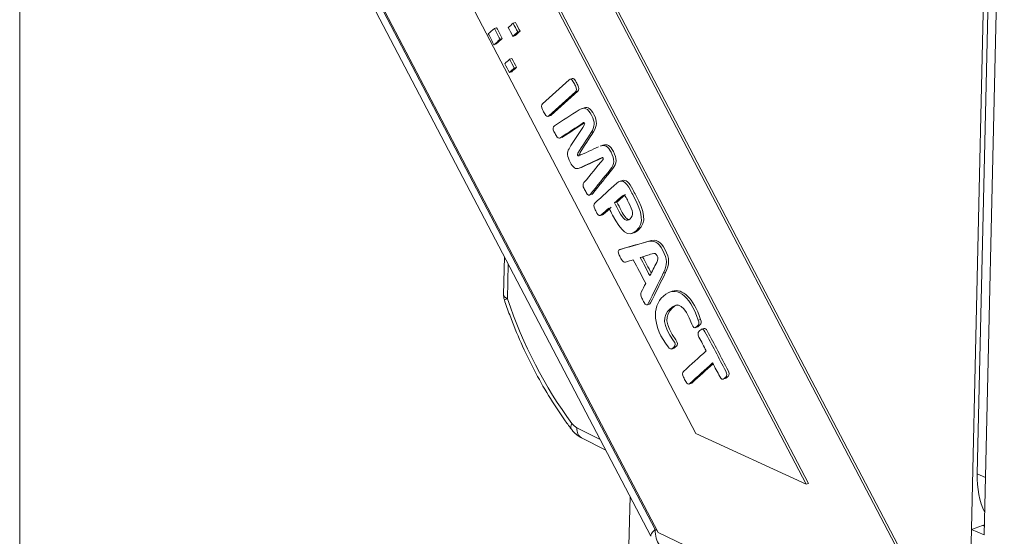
# Model space of a CAD drawing. Header units: millimetres. Extents: x 4 to 836, y 5 to 589.
# Tile 2 of 96: x 165 to 197, y 116 to 132. Entities that reach past the tile are written whole.
import ezdxf

# ---------------------------------------------------------------- set-up
doc = ezdxf.new("R2010")
doc.units = ezdxf.units.MM
doc.layers.add('1', color=7, linetype='Continuous', true_color=0xffffff)

msp = doc.modelspace()

# ---------------------------------------------------------------- linework, layer by layer
at = {"layer": '1', "color": 251, "linetype": 'Continuous', "lineweight": 18}
for p, q in [((165.122, 91.741), (165.122, 218.055)), ((196.675, 144.323), (196.069, 117.732))]:
    msp.add_line(p, q, dxfattribs=at)
at = {"layer": '1', "color": 18, "linetype": 'Continuous', "lineweight": 18}
for p, q in [((195.698, 111.078), (176.118, 148.463)), ((195.773, 111.102), (176.193, 148.488)), ((175.807, 134.83), (185.757, 115.831)), ((185.757, 115.831), (195.698, 111.078))]:
    msp.add_line(p, q, dxfattribs=at)
at = {"layer": '1', "color": 7, "linetype": 'Continuous', "lineweight": 18}
for p, q in [((190.617, 117.418), (176.045, 145.243)), ((190.542, 117.394), (179.211, 139.031)), ((178.98, 134.31), (186.98, 119.037)), ((186.98, 119.037), (190.542, 117.394)), ((190.542, 117.394), (190.617, 117.418))]:
    msp.add_line(p, q, dxfattribs=at)
at = {"layer": '1', "color": 252, "linetype": 'Continuous', "lineweight": 18}
for p, q in [((196.532, 144.389), (195.773, 111.102)), ((175.458, 134.921), (185.524, 115.71))]:
    msp.add_line(p, q, dxfattribs=at)
at = {"layer": '1', "color": 9, "linetype": 'Continuous', "lineweight": 18}
for p, q in [((196.296, 115.754), (196.946, 144.225)), ((196.245, 116.06), (195.883, 115.932)), ((196.296, 115.754), (195.883, 115.932))]:
    msp.add_line(p, q, dxfattribs=at)
at = {"layer": '1', "color": 252, "linetype": 'Continuous', "lineweight": 13}
msp.add_line((175.714, 134.914), (185.661, 115.929), dxfattribs=at)
at = {"layer": '1', "color": 163, "linetype": 'Continuous', "lineweight": 18}
for p, q in [((180.463, 132.136), (180.538, 132.16)), ((181.071, 132.307), (181.145, 132.332)), ((180.647, 131.786), (180.721, 131.81)), ((181.061, 131.88), (181.136, 131.905)), ((181.22, 132.023), (181.295, 132.047)), ((180.451, 131.61), (180.526, 131.635)), ((180.958, 131.14), (181.033, 131.164)), ((181.107, 130.855), (181.182, 130.88)), ((180.948, 130.713), (181.023, 130.737))]:
    msp.add_line(p, q, dxfattribs=at)
at = {"layer": '1', "color": 5, "linetype": 'Continuous', "lineweight": 18}
for p, q in [((182.988, 130.521), (182.895, 130.49)), ((183.375, 129.57), (183.281, 129.54)), ((182.19, 129.289), (182.284, 129.32)), ((182.566, 128.586), (182.66, 128.616)), ((183.591, 128.771), (183.666, 128.795)), ((183.982, 128.364), (183.889, 128.334)), ((183.152, 128.033), (183.227, 128.058)), ((183.176, 127.607), (183.269, 127.638)), ((184.602, 127.221), (184.508, 127.19)), ((183.525, 126.744), (183.619, 126.774)), ((184.348, 126.494), (184.422, 126.518)), ((183.879, 126.082), (183.973, 126.113)), ((184.902, 125.503), (184.995, 125.534)), ((184.6, 125.01), (184.507, 124.98)), ((185.923, 124.216), (185.997, 124.24)), ((186.221, 123.637), (186.127, 123.607)), ((185.389, 123.193), (185.482, 123.223)), ((186.944, 122.456), (187.037, 122.487)), ((187.247, 122.436), (187.153, 122.405)), ((186.184, 121.767), (186.277, 121.798)), ((186.749, 120.634), (186.842, 120.664)), ((187.851, 120.791), (187.944, 120.822))]:
    msp.add_line(p, q, dxfattribs=at)
at = {"layer": '1', "color": 5, "linetype": 'Continuous', "lineweight": 13}
for p, q in [((183.082, 130.085), (183.157, 130.109)), ((187.129, 122.727), (187.054, 122.703)), ((187.941, 120.859), (188.016, 120.884))]:
    msp.add_line(p, q, dxfattribs=at)
at = {"layer": '1', "color": 27, "linetype": 'Continuous', "lineweight": 18}
for p, q in [((180.788, 124.748), (180.76, 123.529)), ((183.278, 118.898), (184.063, 118.497)), ((184.849, 116.998), (184.771, 113.602))]:
    msp.add_line(p, q, dxfattribs=at)
at = {"layer": '1', "color": 27, "linetype": 'Continuous', "lineweight": 13}
for p, q in [((180.911, 124.513), (180.886, 123.395)), ((183.131, 119.221), (183.886, 118.836))]:
    msp.add_line(p, q, dxfattribs=at)
at = {"layer": '1', "color": 251, "linetype": 'Continuous', "lineweight": 13}
msp.add_line((196.338, 117.615), (196.069, 117.732), dxfattribs=at)
at = {"layer": '1', "color": 9, "linetype": 'Continuous', "lineweight": 13}
msp.add_line((196.302, 116.035), (196.245, 116.06), dxfattribs=at)
at = {"layer": '1', "color": 27, "linetype": 'Continuous', "lineweight": 18}
msp.add_arc((181.26, 123.517), 0.5, 178.6927, 198.518, dxfattribs=at)
at = {"layer": '1', "color": 27, "linetype": 'Continuous', "lineweight": 13}
for centre, major_axis, ratio, start_param, end_param in [((181.26, 123.517), (0.5, -0.011), 0.391122, 3.141587, 3.875454), ((181.26, 123.517), (-0.474, -0.159), 0.008807, 5.619006, 6.283694), ((186.422, 125.313), (-2.96, 9.029), 0.61658, 1.58113, 2.073775), ((183.346, 119.484), (0.4, 0.3), 0.380166, 2.412188, 3.142118), ((183.153, 119.675), (-0.156, 0.475), 0.61658, 2.073775, 2.586308), ((183.505, 119.343), (0.227, 0.445), 0.66938, 2.163049, 3.141583)]:
    msp.add_ellipse(centre, major_axis=major_axis, ratio=ratio, start_param=start_param, end_param=end_param, dxfattribs=at)
at = {"layer": '1', "color": 251, "linetype": 'Continuous', "lineweight": 18}
msp.add_ellipse((198.243, 118.498), major_axis=(1.188, 2.755), ratio=0.66151, start_param=2.119452, end_param=2.627703, dxfattribs=at)
at = {"layer": '1', "color": 252, "linetype": 'Continuous', "lineweight": 13}
for major_axis, ratio, start_param, end_param in [((-0.886, -0.464), 0.20693, 5.601599, 6.283194), ((-0.431, -0.902), 0.678763, 5.287083, 5.940383)]:
    msp.add_ellipse((186.41, 116.174), major_axis=major_axis, ratio=ratio, start_param=start_param, end_param=end_param, dxfattribs=at)
at = {"layer": '1', "color": 9, "linetype": 'Continuous', "lineweight": 18}
msp.add_ellipse((196.235, 115.6), major_axis=(-0.198, -0.459), ratio=0.66151, start_param=3.5288, end_param=3.690248, dxfattribs=at)
at = {"layer": '1', "color": 163, "linetype": 'Continuous', "lineweight": 18}
for points in [[(180.463, 132.136), (180.398, 132.077), (180.333, 132.019), (180.268, 131.96)], [(180.647, 131.786), (180.586, 131.902), (180.525, 132.019), (180.463, 132.136)], [(180.721, 131.81), (180.66, 131.927), (180.599, 132.043), (180.538, 132.16)], [(180.912, 132.165), (180.962, 132.07), (181.011, 131.975), (181.061, 131.88)], [(181.22, 132.023), (181.17, 132.118), (181.12, 132.213), (181.071, 132.307)], [(181.295, 132.047), (181.245, 132.142), (181.195, 132.237), (181.145, 132.332)], [(180.268, 131.96), (180.329, 131.844), (180.39, 131.727), (180.451, 131.61)], [(180.451, 131.61), (180.517, 131.669), (180.582, 131.727), (180.647, 131.786)], [(180.526, 131.635), (180.591, 131.693), (180.656, 131.752), (180.721, 131.81)], [(181.061, 131.88), (181.114, 131.928), (181.167, 131.975), (181.22, 132.023)], [(181.136, 131.905), (181.189, 131.952), (181.242, 132), (181.295, 132.047)], [(181.107, 130.855), (181.058, 130.95), (181.008, 131.045), (180.958, 131.14)], [(181.182, 130.88), (181.133, 130.974), (181.083, 131.069), (181.033, 131.164)], [(180.948, 130.713), (181.001, 130.76), (181.054, 130.808), (181.107, 130.855)], [(181.023, 130.737), (181.076, 130.785), (181.129, 130.832), (181.182, 130.88)]]:
    msp.add_open_spline(points, degree=3, dxfattribs=at)
at = {"layer": '1', "color": 163, "linetype": 'Continuous', "lineweight": 18, "extrusion": (7.66945e-10, -8.53686e-10, -1)}
msp.add_open_spline([(181.071, 132.307), (181.018, 132.26), (180.965, 132.212), (180.912, 132.165)], degree=3, dxfattribs=at)
at = {"layer": '1', "color": 163, "linetype": 'Continuous', "lineweight": 18, "extrusion": (4.22555e-10, -4.70352e-10, -1)}
msp.add_open_spline([(180.958, 131.14), (180.905, 131.092), (180.852, 131.045), (180.799, 130.997)], degree=3, dxfattribs=at)
at = {"layer": '1', "color": 163, "linetype": 'Continuous', "lineweight": 18, "extrusion": (2.74727e-09, 1.43878e-09, 1)}
msp.add_open_spline([(180.799, 130.997), (180.849, 130.902), (180.899, 130.807), (180.948, 130.713)], degree=3, dxfattribs=at)
at = {"layer": '1', "color": 5, "linetype": 'Continuous', "lineweight": 18}
for points, knots in [([(182.021, 129.701), (182.306, 129.959), (182.591, 130.218), (182.876, 130.476), (182.921, 130.517), (182.97, 130.495), (183.013, 130.414), (183.037, 130.368), (183.061, 130.321), (183.086, 130.275), (183.128, 130.194), (183.127, 130.126), (183.082, 130.085)], [0, 0, 0, 0, 0.73731, 0.73731, 0.73731, 0.835407, 0.835407, 0.835407, 0.901939, 0.901939, 0.901939, 1, 1, 1, 1]), ([(182.978, 130.518), (183.015, 130.53), (183.054, 130.503), (183.088, 130.438), (183.112, 130.392), (183.136, 130.346), (183.16, 130.3), (183.203, 130.219), (183.202, 130.151), (183.157, 130.109)], [0, 0, 0, 0, 0.321877, 0.321877, 0.321877, 0.595988, 0.595988, 0.595988, 1, 1, 1, 1]), ([(183.082, 130.085), (182.797, 129.827), (182.512, 129.568), (182.228, 129.31), (182.182, 129.268), (182.133, 129.291), (182.091, 129.372), (182.066, 129.418), (182.042, 129.464), (182.018, 129.511), (181.975, 129.592), (181.976, 129.66), (182.021, 129.701)], [0, 0, 0, 0, 0.737359, 0.737359, 0.737359, 0.835462, 0.835462, 0.835462, 0.901998, 0.901998, 0.901998, 1, 1, 1, 1]), ([(183.157, 130.109), (182.872, 129.851), (182.587, 129.593), (182.303, 129.334), (182.293, 129.326), (182.284, 129.32), (182.275, 129.317)], [0, 0, 0, 0, 0.973652, 0.973652, 0.973652, 1, 1, 1, 1]), ([(182.402, 128.989), (182.67, 129.159), (182.938, 129.329), (183.206, 129.501), (183.373, 129.608), (183.486, 129.553), (183.722, 129.105), (183.715, 128.958), (183.591, 128.771)], [0, 0, 0, 0, 0.527315, 0.527315, 0.527315, 0.763174, 0.763174, 1, 1, 1, 1]), ([(183.365, 129.567), (183.488, 129.608), (183.582, 129.538), (183.797, 129.13), (183.79, 128.983), (183.666, 128.795)], [0, 0, 0, 0, 0.45044, 0.45044, 1, 1, 1, 1]), ([(183.349, 129.093), (183.098, 128.929), (182.847, 128.764), (182.596, 128.599), (182.547, 128.567), (182.501, 128.592), (182.46, 128.67), (182.437, 128.714), (182.414, 128.758), (182.391, 128.802), (182.346, 128.887), (182.35, 128.956), (182.402, 128.989)], [0, 0, 0, 0, 0.696183, 0.696183, 0.696183, 0.808446, 0.808446, 0.808446, 0.882625, 0.882625, 0.882625, 1, 1, 1, 1]), ([(183.375, 129.086), (183.14, 128.931), (182.906, 128.777), (182.671, 128.624), (182.664, 128.619), (182.658, 128.616), (182.651, 128.614)], [0, 0, 0, 0, 0.976542, 0.976542, 0.976542, 1, 1, 1, 1]), ([(183.948, 127.96), (183.701, 127.846), (183.454, 127.732), (183.207, 127.619), (183.096, 127.568), (183.007, 127.632), (182.816, 127.996), (182.801, 128.128), (182.877, 128.247), (183.045, 128.509), (183.213, 128.772), (183.381, 129.035)], [0, 0, 0, 0, 0.361895, 0.361895, 0.361895, 0.500133, 0.500133, 0.638066, 0.638066, 0.638066, 1, 1, 1, 1]), ([(183.381, 129.035), (183.39, 129.047), (183.391, 129.06), (183.372, 129.096), (183.362, 129.101), (183.349, 129.093)], [0, 0, 0, 0, 0.486654, 0.486654, 1, 1, 1, 1]), ([(183.591, 128.771), (183.448, 128.548), (183.305, 128.325), (183.162, 128.103), (183.143, 128.073), (183.143, 128.051), (183.152, 128.033)], [0, 0, 0, 0, 0.927557, 0.927557, 0.927557, 1, 1, 1, 1]), ([(183.666, 128.795), (183.523, 128.572), (183.38, 128.35), (183.237, 128.127), (183.218, 128.097), (183.218, 128.076), (183.227, 128.058)], [0, 0, 0, 0, 0.927557, 0.927557, 0.927557, 1, 1, 1, 1]), ([(183.897, 128.337), (184.038, 128.383), (184.133, 128.326), (184.354, 127.906), (184.353, 127.747), (184.218, 127.58), (184.001, 127.312), (183.785, 127.042), (183.569, 126.773), (183.527, 126.721), (183.477, 126.74), (183.432, 126.825), (183.409, 126.869), (183.386, 126.913), (183.363, 126.957), (183.321, 127.035), (183.32, 127.101), (183.36, 127.149), (183.566, 127.4), (183.772, 127.65), (183.978, 127.9)], [0, 0, 0, 0, 0.122564, 0.122564, 0.262815, 0.262815, 0.262815, 0.57583, 0.57583, 0.57583, 0.625698, 0.625698, 0.625698, 0.657092, 0.657092, 0.657092, 0.704736, 0.704736, 0.704736, 1, 1, 1, 1]), ([(183.972, 128.361), (184.113, 128.407), (184.208, 128.35), (184.429, 127.93), (184.428, 127.771), (184.293, 127.604), (184.076, 127.336), (183.86, 127.067), (183.644, 126.798), (183.633, 126.784), (183.622, 126.775), (183.61, 126.771)], [0, 0, 0, 0, 0.208125, 0.208125, 0.446282, 0.446282, 0.446282, 0.977811, 0.977811, 0.977811, 1, 1, 1, 1]), ([(183.966, 127.958), (183.738, 127.853), (183.51, 127.748), (183.282, 127.644), (183.275, 127.64), (183.267, 127.637), (183.26, 127.635)], [0, 0, 0, 0, 0.972821, 0.972821, 0.972821, 1, 1, 1, 1]), ([(183.978, 127.9), (183.987, 127.912), (183.988, 127.927), (183.969, 127.963), (183.959, 127.966), (183.948, 127.96)], [0, 0, 0, 0, 0.510903, 0.510903, 1, 1, 1, 1]), ([(183.713, 126.49), (183.948, 126.703), (184.183, 126.917), (184.418, 127.13), (184.577, 127.275), (184.706, 127.199), (184.862, 126.903), (184.894, 126.841), (184.927, 126.779), (184.96, 126.716), (185.242, 126.182), (185.322, 125.839), (184.782, 125.349), (184.565, 125.568), (184.283, 126.102), (184.244, 126.177), (184.204, 126.253), (184.165, 126.328)], [0, 0, 0, 0, 0.26844, 0.26844, 0.26844, 0.411497, 0.411497, 0.411497, 0.451149, 0.451149, 0.451149, 0.701467, 0.701467, 0.952147, 0.952147, 0.952147, 1, 1, 1, 1]), ([(184.593, 127.218), (184.71, 127.255), (184.815, 127.158), (184.936, 126.928), (184.969, 126.866), (185.002, 126.803), (185.035, 126.741), (185.316, 126.206), (185.397, 125.864), (185.079, 125.575), (185.032, 125.546), (184.986, 125.531)], [0, 0, 0, 0, 0.249942, 0.249942, 0.249942, 0.338717, 0.338717, 0.338717, 0.899143, 0.899143, 1, 1, 1, 1]), ([(184.85, 125.983), (184.97, 126.092), (184.952, 126.228), (184.803, 126.511), (184.775, 126.563), (184.748, 126.614), (184.721, 126.666), (184.671, 126.761), (184.634, 126.754), (184.589, 126.713), (184.508, 126.64), (184.428, 126.567), (184.348, 126.494)], [0, 0, 0, 0, 0.413632, 0.413632, 0.413632, 0.528856, 0.528856, 0.528856, 0.678778, 0.678778, 0.678778, 1, 1, 1, 1]), ([(184.704, 126.764), (184.691, 126.759), (184.678, 126.75), (184.664, 126.737), (184.583, 126.664), (184.503, 126.591), (184.422, 126.518)], [0, 0, 0, 0, 0.126705, 0.126705, 0.126705, 1, 1, 1, 1]), ([(184.165, 126.328), (184.082, 126.253), (183.999, 126.178), (183.917, 126.103), (183.872, 126.061), (183.823, 126.084), (183.78, 126.165), (183.756, 126.21), (183.732, 126.255), (183.709, 126.3), (183.666, 126.381), (183.667, 126.449), (183.713, 126.49)], [0, 0, 0, 0, 0.450739, 0.450739, 0.450739, 0.657245, 0.657245, 0.657245, 0.793455, 0.793455, 0.793455, 1, 1, 1, 1]), ([(184.239, 126.352), (184.157, 126.277), (184.074, 126.202), (183.992, 126.127), (183.982, 126.118), (183.972, 126.112), (183.962, 126.109)], [0, 0, 0, 0, 0.911418, 0.911418, 0.911418, 1, 1, 1, 1]), ([(184.348, 126.494), (184.395, 126.404), (184.442, 126.315), (184.489, 126.226), (184.638, 125.942), (184.73, 125.874), (184.85, 125.983)], [0, 0, 0, 0, 0.324315, 0.324315, 0.324315, 1, 1, 1, 1]), ([(184.422, 126.518), (184.469, 126.429), (184.516, 126.339), (184.564, 126.25), (184.656, 126.074), (184.727, 125.981), (184.796, 125.962)], [0, 0, 0, 0, 0.43513, 0.43513, 0.43513, 1, 1, 1, 1]), ([(184.952, 124.655), (184.87, 124.629), (184.787, 124.603), (184.704, 124.577), (184.654, 124.561), (184.609, 124.59), (184.57, 124.664), (184.545, 124.711), (184.521, 124.758), (184.496, 124.805), (184.448, 124.896), (184.458, 124.966), (184.52, 124.984), (184.809, 125.067), (185.098, 125.15), (185.387, 125.234), (185.63, 125.305), (185.764, 125.228), (186.052, 124.681), (186.063, 124.484), (185.923, 124.216)], [0, 0, 0, 0, 0.099151, 0.099151, 0.099151, 0.151582, 0.151582, 0.151582, 0.189943, 0.189943, 0.189943, 0.24874, 0.24874, 0.24874, 0.592414, 0.592414, 0.592414, 0.795994, 0.795994, 1, 1, 1, 1]), ([(184.592, 125.007), (184.593, 125.008), (184.594, 125.008), (184.884, 125.091), (185.173, 125.174), (185.461, 125.258), (185.705, 125.33), (185.839, 125.253), (186.127, 124.706), (186.138, 124.509), (185.997, 124.24)], [0, 0, 0, 0, 0.001067, 0.001067, 0.458042, 0.458042, 0.458042, 0.728738, 0.728738, 1, 1, 1, 1]), ([(185.711, 124.566), (185.76, 124.663), (185.761, 124.716), (185.686, 124.858), (185.648, 124.875), (185.562, 124.849)], [0, 0, 0, 0, 0.499807, 0.499807, 1, 1, 1, 1]), ([(185.923, 124.216), (185.761, 123.89), (185.6, 123.564), (185.439, 123.239), (185.404, 123.169), (185.351, 123.181), (185.303, 123.272), (185.278, 123.32), (185.253, 123.367), (185.228, 123.415), (185.189, 123.489), (185.185, 123.554), (185.213, 123.611)], [0, 0, 0, 0, 0.696265, 0.696265, 0.696265, 0.815256, 0.815256, 0.815256, 0.894008, 0.894008, 0.894008, 1, 1, 1, 1]), ([(185.997, 124.24), (185.836, 123.915), (185.675, 123.589), (185.513, 123.263), (185.501, 123.239), (185.487, 123.224), (185.471, 123.22)], [0, 0, 0, 0, 0.943308, 0.943308, 0.943308, 1, 1, 1, 1]), ([(186.077, 121.836), (185.592, 122.479), (185.535, 123.126), (186.323, 123.841), (186.767, 123.537), (187.054, 122.703)], [0, 0, 0, 0, 0.498009, 0.498009, 1, 1, 1, 1]), ([(187.054, 122.703), (187.083, 122.62), (187.073, 122.56), (187.032, 122.523), (187.015, 122.507), (186.998, 122.492), (186.98, 122.476), (186.931, 122.431), (186.881, 122.465), (186.843, 122.567), (186.607, 123.199), (186.401, 123.306), (185.887, 122.839), (185.891, 122.549), (186.257, 122.035), (186.316, 121.953), (186.323, 121.88), (186.273, 121.834), (186.256, 121.819), (186.239, 121.803), (186.222, 121.788), (186.181, 121.75), (186.132, 121.763), (186.077, 121.836)], [0, 0, 0, 0, 0.058732, 0.058732, 0.058732, 0.086494, 0.086494, 0.086494, 0.151998, 0.151998, 0.151998, 0.498094, 0.498094, 0.844051, 0.844051, 0.844051, 0.909595, 0.909595, 0.909595, 0.937357, 0.937357, 0.937357, 1, 1, 1, 1]), ([(186.379, 123.199), (186.327, 123.182), (186.274, 123.148), (185.961, 122.864), (185.965, 122.573), (186.332, 122.06), (186.391, 121.977), (186.398, 121.904), (186.348, 121.859), (186.331, 121.843), (186.314, 121.828), (186.288, 121.804), (186.278, 121.798), (186.268, 121.795)], [0, 0, 0, 0, 0.141785, 0.141785, 0.797026, 0.797026, 0.797026, 0.921165, 0.921165, 0.921165, 0.973746, 0.973746, 1, 1, 1, 1]), ([(187.129, 122.727), (187.157, 122.644), (187.148, 122.585), (187.107, 122.547), (187.09, 122.532), (187.072, 122.516), (187.055, 122.501), (187.047, 122.493), (187.038, 122.487), (187.029, 122.484)], [0, 0, 0, 0, 0.599405, 0.599405, 0.599405, 0.882733, 0.882733, 0.882733, 1, 1, 1, 1]), ([(187.311, 121.709), (187.233, 121.857), (187.155, 122.005), (187.077, 122.153), (187.035, 122.234), (187.036, 122.302), (187.081, 122.343), (187.099, 122.359), (187.116, 122.375), (187.134, 122.391), (187.179, 122.432), (187.228, 122.409), (187.271, 122.328), (187.496, 121.902), (187.72, 121.476), (187.945, 121.049), (187.987, 120.968), (187.986, 120.9), (187.941, 120.859)], [0, 0, 0, 0, 0.182671, 0.182671, 0.182671, 0.266478, 0.266478, 0.266478, 0.305409, 0.305409, 0.305409, 0.389366, 0.389366, 0.389366, 0.916165, 0.916165, 0.916165, 1, 1, 1, 1]), ([(187.237, 122.433), (187.274, 122.445), (187.312, 122.417), (187.346, 122.353), (187.57, 121.927), (187.795, 121.5), (188.02, 121.074), (188.062, 120.993), (188.061, 120.925), (188.016, 120.884)], [0, 0, 0, 0, 0.098508, 0.098508, 0.098508, 0.876232, 0.876232, 0.876232, 1, 1, 1, 1]), ([(187.517, 121.318), (187.274, 121.097), (187.03, 120.875), (186.786, 120.654), (186.741, 120.613), (186.692, 120.635), (186.649, 120.716), (186.625, 120.763), (186.601, 120.809), (186.576, 120.855), (186.534, 120.936), (186.535, 121.005), (186.58, 121.046), (186.824, 121.267), (187.067, 121.488), (187.311, 121.709)], [0, 0, 0, 0, 0.413825, 0.413825, 0.413825, 0.478125, 0.478125, 0.478125, 0.521836, 0.521836, 0.521836, 0.586136, 0.586136, 0.586136, 1, 1, 1, 1]), ([(187.533, 121.289), (187.309, 121.085), (187.085, 120.882), (186.861, 120.679), (186.852, 120.67), (186.842, 120.664), (186.832, 120.661)], [0, 0, 0, 0, 0.965778, 0.965778, 0.965778, 1, 1, 1, 1]), ([(187.941, 120.859), (187.923, 120.843), (187.906, 120.827), (187.888, 120.811), (187.843, 120.77), (187.794, 120.793), (187.751, 120.874), (187.673, 121.022), (187.595, 121.17), (187.517, 121.318)], [0, 0, 0, 0, 0.127562, 0.127562, 0.127562, 0.401794, 0.401794, 0.401794, 1, 1, 1, 1]), ([(188.016, 120.884), (187.998, 120.868), (187.98, 120.852), (187.963, 120.836), (187.953, 120.827), (187.943, 120.821), (187.933, 120.818)], [0, 0, 0, 0, 0.684033, 0.684033, 0.684033, 1, 1, 1, 1])]:
    msp.add_open_spline(points, degree=3, knots=knots, dxfattribs=at)
for points in [[(183.205, 128.021), (183.415, 128.117), (183.624, 128.214), (183.833, 128.31)], [(183.152, 128.033), (183.162, 128.015), (183.178, 128.006), (183.205, 128.021)], [(183.227, 128.058), (183.232, 128.048), (183.239, 128.041), (183.248, 128.039)], [(185.562, 124.849), (185.435, 124.809), (185.307, 124.769), (185.18, 124.728)], [(185.255, 124.752), (185.348, 124.576), (185.44, 124.401), (185.533, 124.225)], [(185.357, 123.887), (185.222, 124.143), (185.087, 124.399), (184.952, 124.655)], [(185.18, 124.728), (185.283, 124.533), (185.386, 124.337), (185.489, 124.141)], [(185.489, 124.141), (185.563, 124.283), (185.637, 124.425), (185.711, 124.566)], [(185.213, 123.611), (185.261, 123.703), (185.309, 123.795), (185.357, 123.887)], [(186.213, 123.635), (186.548, 123.743), (186.892, 123.416), (187.129, 122.727)]]:
    msp.add_open_spline(points, degree=3, dxfattribs=at)
at = {"layer": '1', "color": 27, "linetype": 'Continuous', "lineweight": 18}
msp.add_open_spline([(180.786, 123.359), (180.841, 123.195), (181.007, 122.724), (181.318, 121.96), (181.739, 121.088), (182.208, 120.256), (182.62, 119.629), (182.872, 119.282), (182.946, 119.184)], degree=3, knots=[0, 0, 0, 0, 0.107138, 0.309725, 0.512449, 0.715305, 0.918341, 1, 1, 1, 1], dxfattribs=at)
msp.add_open_spline([(182.946, 119.184), (183.089, 118.995), (183.278, 118.898)], degree=2, dxfattribs=at)
at = {"layer": '1', "color": 252, "linetype": 'Continuous', "lineweight": 13}
msp.add_open_spline([(185.661, 115.929), (185.681, 115.919), (185.701, 115.91), (185.721, 115.9)], degree=3, dxfattribs=at)

doc.saveas('drawing.dxf')
